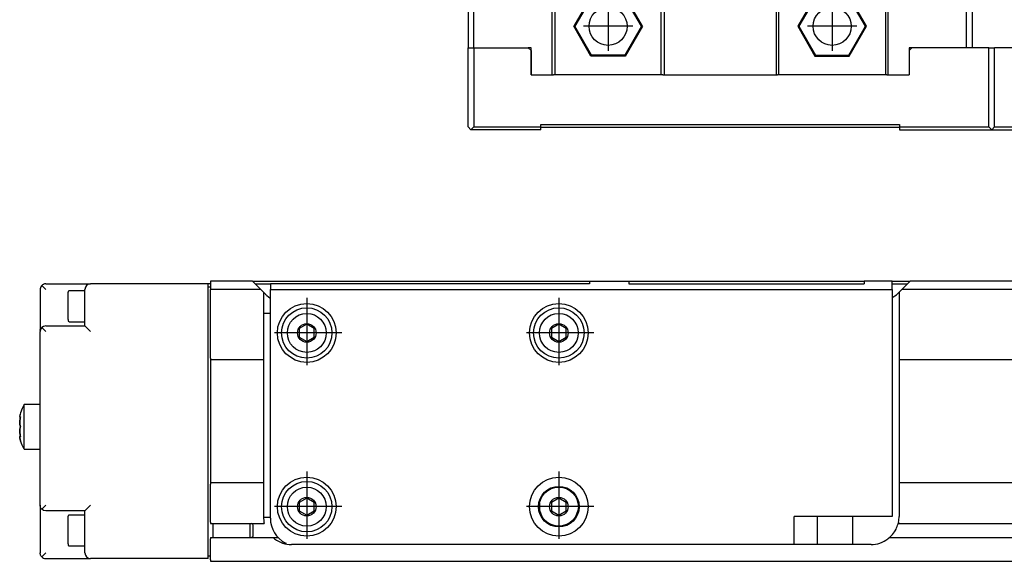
# Model space of a CAD drawing. Header units: inches. Extents: x -381 to 15845, y -418 to 176.
# Tile 16 of 35: x 624 to 800, y -170 to -73. Entities that reach past the tile are written whole.
import ezdxf

# ---------------------------------------------------------------- set-up
doc = ezdxf.new("R2010")
doc.units = ezdxf.units.IN
doc.linetypes.add('DOT_CENTER', pattern=[14, 12, -1, 0, -1])
doc.layers.add('1', color=7, linetype='Continuous')

# ---------------------------------------------------------------- blocks, each defined once
blk = doc.blocks.new('CABEZA__22', base_point=(704.43, -92.97))
at = {"color": 7, "linetype": 'Continuous'}
for p, q in [((724.43, -65.67), (724.43, -65.03)), ((724.45, -65.03), (724.44, -65.03)), ((724.52, -65.04), (724.45, -65.03)), ((724.6, -65.04), (724.52, -65.04)), ((724.63, -65.03), (724.6, -65.04)), ((724.67, -65.03), (724.63, -65.03)), ((774.23, -65.03), (774.18, -65.03)), ((774.25, -65.04), (774.23, -65.03)), ((774.34, -65.04), (774.25, -65.04)), ((774.41, -65.03), (774.34, -65.04)), ((774.42, -65.03), (774.41, -65.03)), ((774.43, -65.67), (774.43, -65.03)), ((724.43, -67.53), (724.43, -65.67)), ((774.43, -67.53), (774.43, -65.67)), ((705.43, -67.53), (704.43, -67.53)), ((704.43, -67.53), (704.43, -78.37)), ((705.43, -67.53), (719.43, -67.53)), ((705.43, -78.37), (705.43, -67.53)), ((719.43, -83.17), (719.43, -67.53)), ((719.93, -67.53), (719.43, -67.53)), ((719.93, -67.53), (719.93, -83.17)), ((738.93, -67.53), (719.93, -67.53)), ((738.93, -83.17), (738.93, -67.53)), ((739.43, -67.53), (738.93, -67.53)), ((739.43, -67.53), (739.43, -83.17)), ((739.43, -67.53), (759.43, -67.53)), ((759.43, -67.53), (759.43, -83.17)), ((759.43, -67.53), (759.93, -67.53)), ((759.93, -83.17), (759.93, -67.53)), ((778.93, -67.53), (759.93, -67.53)), ((778.93, -67.53), (778.93, -83.17)), ((779.43, -67.53), (778.93, -67.53)), ((779.43, -83.17), (779.43, -67.53)), ((779.43, -67.53), (793.43, -67.53)), ((793.43, -78.37), (793.43, -67.53)), ((793.43, -67.53), (794.43, -67.53)), ((794.43, -67.53), (794.43, -78.37)), ((726.37, -69.22), (723.3, -74.52)), ((726.45, -69.37), (723.48, -74.52)), ((726.45, -69.37), (726.37, -69.22)), ((732.49, -69.22), (726.37, -69.22)), ((732.4, -69.37), (726.45, -69.37)), ((732.4, -69.37), (732.49, -69.22)), ((735.37, -74.52), (732.4, -69.37)), ((735.55, -74.52), (732.49, -69.22)), ((766.37, -69.22), (763.3, -74.52)), ((766.45, -69.37), (763.48, -74.52)), ((766.45, -69.37), (766.37, -69.22)), ((772.49, -69.22), (766.37, -69.22)), ((772.4, -69.37), (766.45, -69.37)), ((772.4, -69.37), (772.49, -69.22)), ((775.37, -74.52), (772.4, -69.37)), ((775.55, -74.52), (772.49, -69.22)), ((726.37, -79.83), (723.3, -74.52)), ((723.48, -74.52), (723.3, -74.52)), ((726.45, -79.67), (723.48, -74.52)), ((735.37, -74.52), (732.4, -79.67)), ((735.55, -74.52), (732.49, -79.83)), ((735.37, -74.52), (735.55, -74.52)), ((763.48, -74.52), (763.3, -74.52)), ((763.3, -74.52), (766.37, -79.83)), ((763.48, -74.52), (766.45, -79.67)), ((772.4, -79.67), (775.37, -74.52)), ((772.49, -79.83), (775.55, -74.52)), ((775.37, -74.52), (775.55, -74.52)), ((704.43, -92.47), (704.43, -78.37)), ((704.43, -78.37), (705.43, -78.37)), ((705.43, -78.37), (705.43, -92.47)), ((705.43, -78.37), (715.18, -78.37)), ((715.68, -78.87), (715.18, -78.37)), ((715.68, -78.37), (715.18, -78.37)), ((715.68, -83.17), (715.68, -78.37)), ((715.68, -78.87), (715.68, -83.17)), ((783.68, -78.37), (783.18, -78.37)), ((783.68, -78.37), (783.18, -78.87)), ((783.18, -78.37), (783.18, -78.87)), ((783.18, -78.87), (783.18, -83.17)), ((797.43, -78.37), (783.68, -78.37)), ((797.43, -78.37), (798.43, -78.37)), ((797.43, -92.47), (797.43, -78.37)), ((808.17, -78.37), (798.43, -78.37)), ((798.43, -92.47), (798.43, -78.37)), ((808.17, -92.47), (808.17, -78.37)), ((726.37, -79.83), (726.45, -79.67)), ((732.49, -79.83), (726.37, -79.83)), ((732.4, -79.67), (726.45, -79.67)), ((732.49, -79.83), (732.4, -79.67)), ((766.45, -79.67), (766.37, -79.83)), ((766.37, -79.83), (772.49, -79.83)), ((766.45, -79.67), (772.4, -79.67)), ((772.4, -79.67), (772.49, -79.83)), ((715.68, -83.17), (719.68, -83.17)), ((719.93, -83.17), (719.68, -83.17)), ((738.93, -83.17), (719.93, -83.17)), ((739.18, -83.17), (738.93, -83.17)), ((739.18, -83.17), (759.68, -83.17)), ((759.93, -83.17), (759.68, -83.17)), ((778.93, -83.17), (759.93, -83.17)), ((779.18, -83.17), (778.93, -83.17)), ((779.18, -83.17), (783.18, -83.17)), ((704.43, -92.47), (704.93, -92.97)), ((704.93, -92.97), (705.43, -92.47)), ((717.43, -92.97), (704.93, -92.97)), ((705.43, -92.47), (717.43, -92.47)), ((717.43, -92.47), (717.43, -92.07)), ((717.43, -92.07), (781.43, -92.07)), ((717.43, -92.97), (717.43, -92.47)), ((781.43, -92.57), (717.43, -92.57)), ((781.43, -92.07), (781.43, -92.47)), ((781.43, -92.47), (797.43, -92.47)), ((781.43, -92.47), (781.43, -92.97)), ((781.43, -92.97), (797.93, -92.97)), ((797.43, -92.47), (797.93, -92.97)), ((798.43, -92.47), (797.93, -92.97)), ((797.93, -92.97), (807.67, -92.97)), ((798.43, -92.47), (808.17, -92.47)), ((808.17, -92.47), (807.67, -92.97))]:
    blk.add_line(p, q, dxfattribs=at)
for centre in [(729.43, -74.52), (769.43, -74.52)]:
    blk.add_circle(centre, 3.4, dxfattribs=at)
at = {"layer": '1', "color": 2, "linetype": 'DOT_CENTER'}
for p, q in [((729.43, -70.12), (729.43, -78.92)), ((769.43, -70.12), (769.43, -78.92)), ((733.83, -74.52), (725.03, -74.52)), ((773.83, -74.52), (765.03, -74.52))]:
    blk.add_line(p, q, dxfattribs=at)
blk = doc.blocks.new('L-148__27', base_point=(624.37, -92.97))
blk.add_blockref('CABEZA__22', (704.43, -92.97))
blk = doc.blocks.new('Alzado2', base_point=(2899, -49))
blk.add_blockref('L-148__27', (624.37, -92.97))
blk = doc.blocks.new('Modulo_izq__L-KT___52', base_point=(624.37, -171.48))
at = {"color": 7, "linetype": 'Continuous'}
for p, q in [((628.08, -121.17), (628.03, -121.38)), ((628.06, -121.24), (628.04, -121.31)), ((628.1, -121.1), (628.08, -121.17)), ((628.16, -120.98), (628.1, -121.1)), ((628.28, -120.81), (628.16, -120.98)), ((628.32, -120.77), (628.28, -120.81)), ((628.44, -120.67), (628.32, -120.77)), ((628.38, -120.71), (628.32, -120.77)), ((628.32, -120.77), (629.03, -121.48)), ((628.4, -120.7), (628.38, -120.71)), ((628.62, -120.57), (628.44, -120.67)), ((628.64, -120.56), (628.62, -120.57)), ((628.82, -120.5), (628.64, -120.56)), ((628.69, -120.54), (628.64, -120.56)), ((628.71, -120.54), (628.69, -120.54)), ((629.03, -120.48), (628.82, -120.5)), ((629.03, -120.48), (637.03, -120.48)), ((658.03, -120.48), (637.03, -120.48)), ((658.03, -120.48), (658.03, -120.45)), ((658.43, -120.45), (658.03, -120.45)), ((658.03, -122.98), (658.03, -120.48)), ((658.03, -120.98), (658.43, -120.98)), ((658.43, -119.98), (658.43, -121.48)), ((665.91, -119.98), (658.43, -119.98)), ((665.91, -119.98), (667.41, -121.48)), ((665.91, -119.98), (726.13, -119.98)), ((666.41, -120.48), (669.13, -120.48)), ((726.13, -120.48), (669.13, -120.48)), ((669.13, -120.48), (669.13, -121.48)), ((726.13, -119.98), (733.13, -119.98)), ((726.13, -119.98), (726.13, -120.48)), ((733.13, -119.98), (733.13, -120.48)), ((733.13, -119.98), (775.13, -119.98)), ((733.13, -120.48), (775.13, -120.48)), ((780.13, -119.98), (775.13, -119.98)), ((775.13, -119.98), (775.13, -120.48)), ((780.13, -121.48), (780.13, -119.98)), ((780.13, -119.98), (783.35, -119.98)), ((780.13, -120.48), (782.84, -120.48)), ((783.35, -119.98), (781.85, -121.48)), ((2067.88, -119.98), (783.35, -119.98)), ((628.03, -121.38), (628.03, -121.48)), ((628.03, -121.48), (628.03, -124.48)), ((628.04, -121.31), (628.04, -121.35)), ((633.05, -121.83), (633.03, -121.93)), ((633.03, -126.84), (633.03, -121.93)), ((633.16, -121.74), (633.05, -121.83)), ((633.23, -121.73), (633.16, -121.74)), ((636.03, -121.73), (633.23, -121.73)), ((636.03, -122.98), (636.03, -121.48)), ((636.03, -127.98), (636.03, -122.98)), ((658.03, -166.98), (658.03, -122.98)), ((658.43, -133.73), (658.43, -121.48)), ((667.41, -121.48), (658.43, -121.48)), ((667.41, -121.48), (667.88, -121.95)), ((667.88, -121.95), (667.88, -133.73)), ((667.88, -121.95), (668.31, -122.38)), ((668.34, -122.41), (668.31, -122.38)), ((668.34, -122.41), (668.42, -122.49)), ((668.42, -122.49), (668.48, -122.55)), ((668.48, -122.55), (668.52, -122.58)), ((668.52, -122.58), (668.77, -122.79)), ((668.77, -122.79), (668.78, -122.8)), ((668.78, -122.8), (669.1, -123.04)), ((669.1, -123.04), (669.13, -123.05)), ((669.13, -162.28), (669.13, -121.48)), ((669.13, -121.48), (780.13, -121.48)), ((780.13, -121.48), (780.13, -161.98)), ((780.13, -122.94), (780.91, -122.41)), ((780.91, -122.41), (781.38, -121.95)), ((781.85, -121.48), (781.38, -121.95)), ((781.38, -121.95), (781.38, -133.73)), ((804.02, -121.48), (781.85, -121.48)), ((628.03, -124.48), (628.03, -128.64)), ((667.88, -125.71), (669.13, -125.71)), ((628.28, -128.31), (628.16, -128.48)), ((628.32, -128.27), (628.28, -128.31)), ((628.64, -128.06), (628.32, -128.27)), ((628.32, -128.27), (629.03, -128.98)), ((629.03, -127.98), (628.64, -128.06)), ((629.03, -127.98), (636.03, -127.98)), ((633.03, -126.84), (633.05, -127.13)), ((633.05, -127.13), (633.16, -127.22)), ((633.16, -127.22), (633.23, -127.23)), ((633.23, -127.23), (636.03, -127.23)), ((636.03, -127.98), (637.03, -128.98)), ((675.63, -127.69), (674.3, -128.46)), ((675.63, -127.69), (674.3, -128.46)), ((676.96, -128.46), (675.63, -127.69)), ((676.96, -128.46), (675.63, -127.69)), ((720.63, -127.69), (719.3, -128.46)), ((720.63, -127.69), (719.3, -128.46)), ((721.96, -128.46), (720.63, -127.69)), ((721.96, -128.46), (720.63, -127.69)), ((628.04, -128.81), (628.03, -128.64)), ((628.08, -128.67), (628.03, -128.88)), ((628.03, -128.88), (628.03, -128.98)), ((628.03, -159.98), (628.03, -128.98)), ((628.1, -128.6), (628.08, -128.67)), ((628.16, -128.48), (628.1, -128.6)), ((674.3, -128.46), (674.3, -129.99)), ((674.3, -129.99), (675.63, -130.76)), ((675.63, -130.76), (676.96, -129.99)), ((676.96, -129.99), (676.96, -128.46)), ((719.3, -128.46), (719.3, -129.99)), ((719.3, -129.99), (720.63, -130.76)), ((720.63, -130.76), (721.96, -129.99)), ((721.96, -129.99), (721.96, -128.46)), ((658.43, -133.73), (658.43, -133.98)), ((658.43, -133.98), (667.88, -133.98)), ((658.43, -133.98), (658.43, -134.23)), ((658.43, -134.23), (658.43, -155.73)), ((667.88, -133.73), (667.88, -133.98)), ((667.88, -133.98), (667.88, -134.23)), ((667.88, -134.23), (667.88, -155.73)), ((781.38, -133.73), (781.38, -133.98)), ((781.38, -133.98), (781.38, -134.23)), ((781.38, -133.98), (2065.93, -133.98)), ((781.38, -134.23), (781.38, -155.73)), ((625.2, -141.98), (624.82, -142.73)), ((628.03, -141.98), (625.2, -141.98)), ((625.2, -149.98), (625.2, -141.98)), ((624.38, -144.04), (624.37, -144.18)), ((624.44, -143.79), (624.38, -144.04)), ((624.38, -144.04), (624.39, -143.99)), ((624.39, -143.99), (624.4, -143.97)), ((624.46, -143.7), (624.44, -143.79)), ((624.44, -143.79), (624.45, -143.73)), ((624.45, -143.73), (624.46, -143.72)), ((624.53, -143.48), (624.46, -143.7)), ((624.82, -142.73), (624.53, -143.48)), ((624.37, -144.18), (624.37, -144.16)), ((624.38, -144.24), (624.37, -144.18)), ((624.37, -144.18), (624.38, -144.24)), ((624.4, -144.84), (624.37, -145.21)), ((624.37, -145.23), (624.39, -144.89)), ((624.37, -145.21), (624.37, -145.23)), ((624.37, -145.25), (624.37, -145.23)), ((624.37, -145.23), (624.38, -145.37)), ((624.38, -145.37), (624.37, -145.25)), ((624.38, -144.24), (624.39, -144.26)), ((624.38, -145.46), (624.38, -145.37)), ((624.38, -145.37), (624.38, -145.46)), ((624.39, -145.55), (624.38, -145.46)), ((624.38, -145.46), (624.39, -145.54)), ((624.41, -144.28), (624.39, -144.26)), ((624.39, -144.26), (624.41, -144.28)), ((624.39, -144.87), (624.44, -144.59)), ((624.39, -144.89), (624.39, -144.87)), ((624.39, -145.54), (624.45, -145.81)), ((624.4, -145.57), (624.39, -145.55)), ((624.44, -144.59), (624.4, -144.84)), ((624.44, -145.76), (624.4, -145.57)), ((624.42, -144.28), (624.41, -144.28)), ((624.41, -144.28), (624.42, -144.28)), ((624.51, -144.28), (624.42, -144.28)), ((624.42, -144.28), (624.44, -144.28)), ((624.44, -144.28), (624.45, -144.27)), ((624.46, -144.47), (624.44, -144.59)), ((624.44, -144.59), (624.45, -144.51)), ((624.45, -145.81), (624.44, -145.76)), ((624.45, -144.27), (624.53, -144.21)), ((624.45, -144.51), (624.46, -144.48)), ((624.46, -145.84), (624.45, -145.81)), ((624.45, -145.81), (624.53, -145.98)), ((624.46, -144.48), (624.48, -144.41)), ((624.48, -144.41), (624.46, -144.47)), ((624.53, -145.98), (624.46, -145.84)), ((624.53, -144.21), (624.48, -144.41)), ((624.48, -144.41), (624.51, -144.28)), ((624.38, -146.59), (624.37, -146.71)), ((624.37, -146.73), (624.38, -146.59)), ((624.37, -146.71), (624.37, -146.73)), ((624.37, -146.73), (624.39, -147.07)), ((624.37, -146.75), (624.37, -146.73)), ((624.38, -146.98), (624.37, -146.75)), ((624.4, -146.39), (624.38, -146.5)), ((624.38, -146.5), (624.39, -146.42)), ((624.38, -146.5), (624.38, -146.59)), ((624.38, -146.59), (624.38, -146.5)), ((624.39, -147.09), (624.38, -146.98)), ((624.39, -146.41), (624.43, -146.21)), ((624.39, -146.42), (624.39, -146.41)), ((624.39, -147.07), (624.44, -147.37)), ((624.4, -147.12), (624.39, -147.09)), ((624.46, -146.12), (624.4, -146.39)), ((624.44, -147.37), (624.4, -147.12)), ((624.43, -146.21), (624.45, -146.15)), ((624.44, -147.37), (624.45, -147.45)), ((624.46, -147.48), (624.44, -147.37)), ((624.45, -146.15), (624.53, -145.98)), ((624.45, -147.45), (624.48, -147.55)), ((624.53, -145.98), (624.46, -146.12)), ((624.46, -147.5), (624.46, -147.48)), ((624.48, -147.55), (624.46, -147.5)), ((624.48, -147.55), (624.53, -147.75)), ((624.51, -147.68), (624.48, -147.55)), ((624.38, -147.72), (624.37, -147.78)), ((624.37, -147.78), (624.38, -147.72)), ((624.37, -147.78), (624.38, -147.92)), ((624.38, -147.92), (624.37, -147.8)), ((624.39, -147.7), (624.38, -147.72)), ((624.38, -147.72), (624.39, -147.7)), ((624.38, -147.92), (624.39, -147.97)), ((624.41, -147.68), (624.39, -147.7)), ((624.39, -147.97), (624.4, -147.99)), ((624.4, -147.99), (624.44, -148.17)), ((624.44, -148.17), (624.4, -147.99)), ((624.42, -147.68), (624.41, -147.68)), ((624.41, -147.68), (624.42, -147.68)), ((624.51, -147.68), (624.42, -147.68)), ((624.44, -147.68), (624.42, -147.68)), ((624.46, -147.69), (624.44, -147.68)), ((624.44, -148.17), (624.45, -148.23)), ((624.45, -148.23), (624.53, -148.48)), ((624.53, -147.75), (624.46, -147.69)), ((624.46, -148.26), (624.46, -148.24)), ((624.53, -148.48), (624.46, -148.26)), ((624.82, -149.23), (624.53, -148.48)), ((625.2, -149.98), (624.82, -149.23)), ((625.2, -149.98), (628.03, -149.98)), ((658.43, -155.73), (658.43, -155.98)), ((667.88, -155.98), (658.43, -155.98)), ((658.43, -155.98), (658.43, -156.23)), ((658.43, -162.98), (658.43, -156.23)), ((667.88, -155.73), (667.88, -155.98)), ((667.88, -155.98), (667.88, -156.23)), ((667.88, -156.23), (667.88, -161.98)), ((781.38, -155.73), (781.38, -155.98)), ((781.38, -155.98), (781.38, -156.23)), ((2065.93, -155.98), (781.38, -155.98)), ((781.38, -156.23), (781.38, -161.98)), ((675.63, -158.69), (674.3, -159.46)), ((675.63, -158.69), (674.3, -159.46)), ((674.3, -159.46), (674.3, -160.99)), ((676.96, -159.46), (675.63, -158.69)), ((676.96, -159.46), (675.63, -158.69)), ((676.96, -160.99), (676.96, -159.46)), ((717.19, -159.62), (717.19, -160.83)), ((720.63, -158.69), (719.3, -159.46)), ((720.63, -158.69), (719.3, -159.46)), ((719.3, -159.46), (719.3, -160.99)), ((721.96, -159.46), (720.63, -158.69)), ((721.96, -159.46), (720.63, -158.69)), ((721.96, -160.99), (721.96, -159.46)), ((628.03, -160.08), (628.03, -159.98)), ((628.03, -159.98), (628.03, -164.48)), ((628.08, -160.29), (628.03, -160.08)), ((628.1, -160.36), (628.08, -160.29)), ((628.16, -160.48), (628.1, -160.36)), ((628.28, -160.65), (628.16, -160.48)), ((628.32, -160.69), (628.28, -160.65)), ((628.32, -160.69), (629.03, -159.98)), ((628.64, -160.9), (628.32, -160.69)), ((629.03, -160.98), (628.64, -160.9)), ((636.03, -160.98), (629.03, -160.98)), ((633.23, -161.73), (633.16, -161.74)), ((636.03, -161.73), (633.23, -161.73)), ((636.03, -160.98), (637.03, -159.98)), ((636.03, -163.33), (636.03, -160.98)), ((674.3, -160.99), (675.63, -161.76)), ((675.63, -161.76), (676.96, -160.99)), ((717.19, -160.83), (717.61, -161.97)), ((719.3, -160.99), (720.63, -161.76)), ((720.63, -161.76), (721.96, -160.99)), ((723.65, -161.97), (724.06, -160.83)), ((633.05, -161.83), (633.03, -161.93)), ((633.03, -166.84), (633.03, -161.93)), ((633.16, -161.74), (633.05, -161.83)), ((636.03, -165.63), (636.03, -163.33)), ((658.43, -162.98), (658.43, -163.23)), ((658.43, -163.23), (668.04, -163.23)), ((658.83, -163.23), (658.83, -165.73)), ((665.53, -163.42), (665.53, -163.23)), ((665.53, -165.54), (665.53, -163.42)), ((666.03, -163.48), (665.77, -163.23)), ((666.03, -165.48), (666.03, -163.48)), ((667.88, -161.98), (667.98, -162.98)), ((667.89, -162.13), (669.13, -162.13)), ((667.98, -162.98), (667.99, -163.05)), ((667.99, -163.05), (668.01, -163.11)), ((668.01, -163.11), (668.03, -163.18)), ((668.03, -163.18), (668.04, -163.23)), ((717.55, -162.13), (717.7, -162.13)), ((717.61, -161.97), (717.7, -162.13)), ((717.74, -162.18), (717.7, -162.13)), ((717.76, -162.21), (717.74, -162.18)), ((717.8, -162.27), (717.76, -162.21)), ((717.9, -162.4), (717.8, -162.27)), ((717.94, -162.45), (717.9, -162.4)), ((718.05, -162.58), (717.94, -162.45)), ((718.14, -162.67), (718.05, -162.58)), ((718.27, -162.79), (718.14, -162.67)), ((718.38, -162.89), (718.27, -162.79)), ((718.5, -162.99), (718.38, -162.89)), ((718.56, -163.04), (718.5, -162.99)), ((719, -163.31), (718.56, -163.04)), ((719.1, -163.36), (719, -163.31)), ((719.43, -163.5), (719.1, -163.36)), ((722.15, -163.36), (721.82, -163.5)), ((722.25, -163.31), (722.15, -163.36)), ((722.69, -163.04), (722.25, -163.31)), ((722.76, -162.99), (722.69, -163.04)), ((722.87, -162.89), (722.76, -162.99)), ((722.99, -162.79), (722.87, -162.89)), ((723.11, -162.67), (722.99, -162.79)), ((723.2, -162.58), (723.11, -162.67)), ((723.31, -162.45), (723.2, -162.58)), ((723.35, -162.4), (723.31, -162.45)), ((723.45, -162.27), (723.35, -162.4)), ((723.49, -162.21), (723.45, -162.27)), ((723.52, -162.18), (723.49, -162.21)), ((723.55, -162.13), (723.52, -162.18)), ((723.55, -162.13), (723.65, -161.97)), ((723.55, -162.13), (723.7, -162.13)), ((780.13, -161.98), (762.63, -161.98)), ((762.63, -166.98), (762.63, -161.98)), ((766.78, -161.98), (766.78, -166.98)), ((773.08, -161.98), (773.08, -166.98)), ((781.13, -163.52), (781.2, -163.3)), ((781.2, -163.3), (781.21, -163.27)), ((781.21, -163.27), (781.22, -163.23)), ((781.24, -163.13), (781.22, -163.23)), ((781.22, -163.23), (2065.93, -163.23)), ((781.25, -163.09), (781.24, -163.13)), ((781.26, -163.07), (781.25, -163.09)), ((781.27, -163.03), (781.26, -163.07)), ((781.28, -162.98), (781.27, -163.03)), ((628.03, -164.48), (628.03, -168.48)), ((719.83, -163.62), (719.43, -163.5)), ((720.05, -163.67), (719.83, -163.62)), ((720.63, -163.71), (720.05, -163.67)), ((721.2, -163.67), (720.63, -163.71)), ((721.42, -163.62), (721.2, -163.67)), ((721.82, -163.5), (721.42, -163.62)), ((779.99, -165.44), (780.17, -165.24)), ((780.17, -165.24), (780.2, -165.2)), ((780.2, -165.2), (780.38, -164.97)), ((780.38, -164.97), (780.55, -164.73)), ((780.55, -164.73), (780.67, -164.54)), ((780.67, -164.54), (780.84, -164.24)), ((780.84, -164.24), (780.95, -163.99)), ((780.95, -163.99), (781.01, -163.86)), ((781.01, -163.86), (781.05, -163.75)), ((781.05, -163.75), (781.13, -163.52)), ((633.03, -166.84), (633.05, -167.13)), ((636.03, -166.98), (636.03, -165.63)), ((636.03, -168.48), (636.03, -166.98)), ((658.03, -169.48), (658.03, -166.98)), ((658.43, -165.73), (669.57, -165.73)), ((658.43, -165.73), (658.43, -165.98)), ((658.43, -169.73), (658.43, -165.98)), ((665.53, -165.73), (665.53, -165.54)), ((665.78, -165.73), (666.03, -165.48)), ((669.57, -165.73), (669.56, -165.72)), ((669.56, -165.72), (670.5, -165.72)), ((669.65, -165.79), (669.57, -165.73)), ((669.57, -165.73), (669.61, -165.76)), ((669.61, -165.76), (669.68, -165.82)), ((669.9, -165.99), (669.65, -165.79)), ((669.68, -165.82), (669.72, -165.85)), ((669.72, -165.85), (669.78, -165.9)), ((669.78, -165.9), (669.82, -165.93)), ((669.82, -165.93), (669.88, -165.98)), ((670.97, -166.6), (670.96, -166.59)), ((672.01, -166.81), (671.83, -166.72)), ((776.38, -166.98), (672.88, -166.98)), ((779.41, -165.95), (779.38, -165.98)), ((779.43, -165.94), (779.41, -165.95)), ((779.46, -165.91), (779.43, -165.94)), ((779.51, -165.88), (779.46, -165.91)), ((779.54, -165.85), (779.51, -165.88)), ((779.56, -165.83), (779.54, -165.85)), ((779.63, -165.77), (779.56, -165.83)), ((779.59, -165.81), (779.68, -165.73)), ((779.68, -165.73), (779.63, -165.77)), ((779.68, -165.73), (779.76, -165.66)), ((779.68, -165.73), (2065.93, -165.73)), ((779.76, -165.66), (779.99, -165.44)), ((628.03, -168.58), (628.03, -168.48)), ((628.08, -168.79), (628.03, -168.58)), ((629.03, -168.48), (628.32, -169.19)), ((633.05, -167.13), (633.16, -167.22)), ((633.16, -167.22), (633.23, -167.23)), ((633.23, -167.23), (636.03, -167.23)), ((628.1, -168.86), (628.08, -168.79)), ((628.16, -168.98), (628.1, -168.86)), ((628.28, -169.15), (628.16, -168.98)), ((628.32, -169.19), (628.28, -169.15)), ((628.32, -169.19), (628.44, -169.29)), ((628.44, -169.29), (628.62, -169.39)), ((628.62, -169.39), (628.64, -169.4)), ((628.64, -169.4), (628.82, -169.46)), ((628.82, -169.46), (629.03, -169.48)), ((629.03, -169.48), (637.03, -169.48)), ((658.03, -169.48), (637.03, -169.48)), ((658.03, -168.98), (658.43, -168.98)), ((658.43, -169.73), (658.43, -169.98)), ((658.43, -169.98), (2065.93, -169.98))]:
    blk.add_line(p, q, dxfattribs=at)
for centre, radius in [((675.63, -129.23), 5.25), ((675.63, -129.23), 4.5), ((720.63, -129.23), 5.25), ((720.63, -129.23), 4.5), ((675.63, -129.23), 3.47), ((720.63, -129.23), 3.47), ((675.63, -129.23), 1.66), ((720.63, -129.23), 1.66), ((675.63, -160.23), 5.25), ((675.63, -160.23), 4.5), ((720.63, -160.23), 5.25), ((675.63, -160.23), 3.47), ((720.63, -160.23), 3.62), ((720.63, -160.23), 3.49), ((675.63, -160.23), 1.66), ((720.63, -160.23), 1.66)]:
    blk.add_circle(centre, radius, dxfattribs=at)
for centre, radius, start, end in [((637.03, -121.48), 1, 90, 180), ((674.13, -162.28), 5, 180, 242.6086), ((776.38, -161.98), 5, 348.463, 0), ((672.88, -161.98), 5, 233.1301, 270), ((776.38, -161.98), 5, 270, 306.8699), ((637.03, -168.48), 1, 180, 270)]:
    blk.add_arc(centre, radius, start, end, dxfattribs=at)
at = {"layer": '1', "color": 2, "linetype": 'DOT_CENTER'}
for p, q in [((675.63, -122.98), (675.63, -135.48)), ((720.63, -122.98), (720.63, -135.48)), ((681.88, -129.23), (669.38, -129.23)), ((726.88, -129.23), (714.38, -129.23)), ((675.63, -153.98), (675.63, -166.48)), ((720.63, -153.98), (720.63, -166.48)), ((681.88, -160.23), (669.38, -160.23)), ((726.88, -160.23), (714.38, -160.23))]:
    blk.add_line(p, q, dxfattribs=at)
blk = doc.blocks.new('L-148__61', base_point=(624.37, -171.48))
blk.add_blockref('Modulo_izq__L-KT___52', (624.37, -171.48))
blk = doc.blocks.new('Superior1', base_point=(2899, -145.73))
blk.add_blockref('L-148__61', (624.37, -171.48))

msp = doc.modelspace()

# ---------------------------------------------------------------- block references
for name, p in [('Alzado2', (2899, -49)), ('Superior1', (2899, -145.73))]:
    msp.add_blockref(name, p)

doc.saveas('drawing.dxf')
